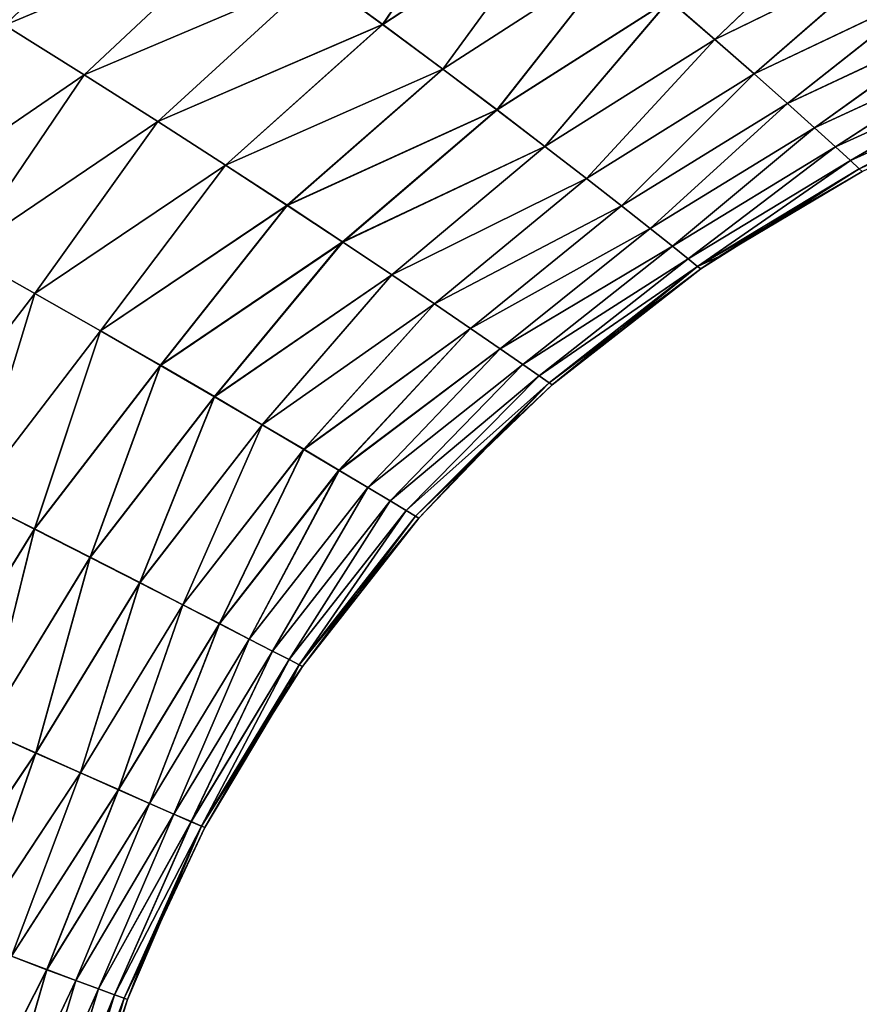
# Model space of a CAD drawing. Header units: millimetres. Extents: x -24 to 72, y 0 to 310.
# Tile 8 of 251: x 22.48 to 25.71, y 59.61 to 63.4. Entities that reach past the tile are written whole.
import ezdxf

# ---------------------------------------------------------------- set-up
doc = ezdxf.new("R2010")
doc.units = ezdxf.units.MM
doc.header["$LTSCALE"] = 65.185185
doc.layers.add('13', color=7, linetype='CONTINUOUS')
doc.layers.add('14', color=7, linetype='CONTINUOUS')

msp = doc.modelspace()

# ---------------------------------------------------------------- linework, layer by layer
at = {"layer": '13', "color": 7, "linetype": 'CONTINUOUS'}
for points in [[(23.872, 63.3812, 6.8722), (24.3133, 64.0312, 7.4988), (23.6176, 63.5672, 7.5085), (23.872, 63.3812, 6.8722)], [(24.5558, 63.8303, 6.8654), (24.3133, 64.0312, 7.4988), (23.872, 63.3812, 6.8722), (24.5558, 63.8303, 6.8654)], [(22.4195, 63.379, 8.7292), (23.0423, 63.9785, 8.7428), (22.0929, 63.5804, 9.3321), (22.4195, 63.379, 8.7292)], [(23.3409, 63.7666, 8.1322), (23.0423, 63.9785, 8.7428), (22.4195, 63.379, 8.7292), (23.3409, 63.7666, 8.1322)], [(24.1035, 63.2095, 6.2234), (24.5558, 63.8303, 6.8654), (23.872, 63.3812, 6.8722), (24.1035, 63.2095, 6.2234)], [(24.7763, 63.6448, 6.2188), (24.5558, 63.8303, 6.8654), (24.1035, 63.2095, 6.2234), (24.7763, 63.6448, 6.2188)], [(25.1494, 63.3242, 4.8883), (25.6732, 63.8246, 5.6088), (24.9744, 63.4758, 5.5593), (25.1494, 63.3242, 4.8883)], [(25.8401, 63.6612, 4.9327), (25.6732, 63.8246, 5.6088), (25.1494, 63.3242, 4.8883), (25.8401, 63.6612, 4.9327)], [(22.7247, 63.188, 8.1144), (23.3409, 63.7666, 8.1322), (22.4195, 63.379, 8.7292), (22.7247, 63.188, 8.1144)], [(23.6176, 63.5672, 7.5085), (23.3409, 63.7666, 8.1322), (22.7247, 63.188, 8.1144), (23.6176, 63.5672, 7.5085)], [(24.3117, 63.0528, 5.5622), (24.7763, 63.6448, 6.2188), (24.1035, 63.2095, 6.2234), (24.3117, 63.0528, 5.5622)], [(24.9744, 63.4758, 5.5593), (24.7763, 63.6448, 6.2188), (24.3117, 63.0528, 5.5622), (24.9744, 63.4758, 5.5593)], [(25.3011, 63.1911, 4.2078), (25.8401, 63.6612, 4.9327), (25.1494, 63.3242, 4.8883), (25.3011, 63.1911, 4.2078)], [(25.9845, 63.5177, 4.2466), (25.8401, 63.6612, 4.9327), (25.3011, 63.1911, 4.2078), (25.9845, 63.5177, 4.2466)], [(23.0077, 63.0082, 7.4877), (23.6176, 63.5672, 7.5085), (22.7247, 63.188, 8.1144), (23.0077, 63.0082, 7.4877)], [(23.872, 63.3812, 6.8722), (23.6176, 63.5672, 7.5085), (23.0077, 63.0082, 7.4877), (23.872, 63.3812, 6.8722)], [(25.4291, 63.0775, 3.5194), (25.9845, 63.5177, 4.2466), (25.3011, 63.1911, 4.2078), (25.4291, 63.0775, 3.5194)], [(26.1062, 63.3951, 3.5523), (25.9845, 63.5177, 4.2466), (25.4291, 63.0775, 3.5194), (26.1062, 63.3951, 3.5523)], [(24.496, 62.9122, 4.8899), (24.9744, 63.4758, 5.5593), (24.3117, 63.0528, 5.5622), (24.496, 62.9122, 4.8899)], [(25.1494, 63.3242, 4.8883), (24.9744, 63.4758, 5.5593), (24.496, 62.9122, 4.8899), (25.1494, 63.3242, 4.8883)], [(22.7247, 63.188, 8.1144), (22.4195, 63.379, 8.7292), (21.9617, 62.665, 8.5762), (22.7247, 63.188, 8.1144)], [(23.2679, 62.8405, 6.8496), (23.872, 63.3812, 6.8722), (23.0077, 63.0082, 7.4877), (23.2679, 62.8405, 6.8496)], [(24.1035, 63.2095, 6.2234), (23.872, 63.3812, 6.8722), (23.2679, 62.8405, 6.8496), (24.1035, 63.2095, 6.2234)], [(25.5334, 62.9838, 2.8249), (26.1062, 63.3951, 3.5523), (25.4291, 63.0775, 3.5194), (25.5334, 62.9838, 2.8249)], [(26.2052, 63.2941, 2.8515), (26.1062, 63.3951, 3.5523), (25.5334, 62.9838, 2.8249), (26.2052, 63.2941, 2.8515)], [(24.6558, 62.7888, 4.2084), (25.1494, 63.3242, 4.8883), (24.496, 62.9122, 4.8899), (24.6558, 62.7888, 4.2084)], [(25.3011, 63.1911, 4.2078), (25.1494, 63.3242, 4.8883), (24.6558, 62.7888, 4.2084), (25.3011, 63.1911, 4.2078)], [(25.6141, 62.9104, 2.1245), (26.2052, 63.2941, 2.8515), (25.5334, 62.9838, 2.8249), (25.6141, 62.9104, 2.1245)], [(26.2816, 63.215, 2.1446), (26.2052, 63.2941, 2.8515), (25.6141, 62.9104, 2.1245), (26.2816, 63.215, 2.1446)], [(25.6714, 62.8578, 1.4194), (26.2816, 63.215, 2.1446), (25.6141, 62.9104, 2.1245), (25.6714, 62.8578, 1.4194)], [(26.3357, 63.1581, 1.4328), (26.2816, 63.215, 2.1446), (25.6714, 62.8578, 1.4194), (26.3357, 63.1581, 1.4328)], [(22.2585, 62.5008, 7.9645), (22.7247, 63.188, 8.1144), (21.9617, 62.665, 8.5762), (22.2585, 62.5008, 7.9645)], [(23.0077, 63.0082, 7.4877), (22.7247, 63.188, 8.1144), (22.2585, 62.5008, 7.9645), (23.0077, 63.0082, 7.4877)], [(23.5049, 62.6857, 6.1999), (24.1035, 63.2095, 6.2234), (23.2679, 62.8405, 6.8496), (23.5049, 62.6857, 6.1999)], [(24.3117, 63.0528, 5.5622), (24.1035, 63.2095, 6.2234), (23.5049, 62.6857, 6.1999), (24.3117, 63.0528, 5.5622)], [(24.7909, 62.6834, 3.5194), (25.3011, 63.1911, 4.2078), (24.6558, 62.7888, 4.2084), (24.7909, 62.6834, 3.5194)], [(25.4291, 63.0775, 3.5194), (25.3011, 63.1911, 4.2078), (24.7909, 62.6834, 3.5194), (25.4291, 63.0775, 3.5194)], [(25.7055, 62.826, 0.7109), (26.3357, 63.1581, 1.4328), (25.6714, 62.8578, 1.4194), (25.7055, 62.826, 0.7109)], [(26.3679, 63.1239, 0.7176), (26.3357, 63.1581, 1.4328), (25.7055, 62.826, 0.7109), (26.3679, 63.1239, 0.7176)], [(25.7168, 62.8154, 0), (26.3679, 63.1239, 0.7176), (25.7055, 62.826, 0.7109), (25.7168, 62.8154, 0)], [(24.9012, 62.5966, 2.8246), (25.4291, 63.0775, 3.5194), (24.7909, 62.6834, 3.5194), (24.9012, 62.5966, 2.8246)], [(25.5334, 62.9838, 2.8249), (25.4291, 63.0775, 3.5194), (24.9012, 62.5966, 2.8246), (25.5334, 62.9838, 2.8249)], [(23.7182, 62.5444, 5.5389), (24.3117, 63.0528, 5.5622), (23.5049, 62.6857, 6.1999), (23.7182, 62.5444, 5.5389)], [(24.496, 62.9122, 4.8899), (24.3117, 63.0528, 5.5622), (23.7182, 62.5444, 5.5389), (24.496, 62.9122, 4.8899)], [(22.5338, 62.3464, 7.3429), (23.0077, 63.0082, 7.4877), (22.2585, 62.5008, 7.9645), (22.5338, 62.3464, 7.3429)], [(23.2679, 62.8405, 6.8496), (23.0077, 63.0082, 7.4877), (22.5338, 62.3464, 7.3429), (23.2679, 62.8405, 6.8496)], [(24.9867, 62.5287, 2.1242), (25.5334, 62.9838, 2.8249), (24.9012, 62.5966, 2.8246), (24.9867, 62.5287, 2.1242)], [(25.6141, 62.9104, 2.1245), (25.5334, 62.9838, 2.8249), (24.9867, 62.5287, 2.1242), (25.6141, 62.9104, 2.1245)], [(23.9072, 62.4177, 4.8676), (24.496, 62.9122, 4.8899), (23.7182, 62.5444, 5.5389), (23.9072, 62.4177, 4.8676)], [(24.6558, 62.7888, 4.2084), (24.496, 62.9122, 4.8899), (23.9072, 62.4177, 4.8676), (24.6558, 62.7888, 4.2084)], [(25.0475, 62.4799, 1.4192), (25.6141, 62.9104, 2.1245), (24.9867, 62.5287, 2.1242), (25.0475, 62.4799, 1.4192)], [(25.6714, 62.8578, 1.4194), (25.6141, 62.9104, 2.1245), (25.0475, 62.4799, 1.4192), (25.6714, 62.8578, 1.4194)], [(22.7869, 62.2026, 6.7115), (23.2679, 62.8405, 6.8496), (22.5338, 62.3464, 7.3429), (22.7869, 62.2026, 6.7115)], [(23.5049, 62.6857, 6.1999), (23.2679, 62.8405, 6.8496), (22.7869, 62.2026, 6.7115), (23.5049, 62.6857, 6.1999)], [(25.0838, 62.4506, 0.7107), (25.6714, 62.8578, 1.4194), (25.0475, 62.4799, 1.4192), (25.0838, 62.4506, 0.7107)], [(25.7055, 62.826, 0.7109), (25.6714, 62.8578, 1.4194), (25.0838, 62.4506, 0.7107), (25.7055, 62.826, 0.7109)], [(25.0958, 62.4408, 0), (25.7055, 62.826, 0.7109), (25.0838, 62.4506, 0.7107), (25.0958, 62.4408, 0)], [(25.1666, 62.4888, 0), (25.7055, 62.826, 0.7109), (25.0958, 62.4408, 0), (25.1666, 62.4888, 0)], [(25.7168, 62.8154, 0), (25.7055, 62.826, 0.7109), (25.1666, 62.4888, 0), (25.7168, 62.8154, 0)], [(24.0713, 62.3066, 4.1879), (24.6558, 62.7888, 4.2084), (23.9072, 62.4177, 4.8676), (24.0713, 62.3066, 4.1879)], [(24.7909, 62.6834, 3.5194), (24.6558, 62.7888, 4.2084), (24.0713, 62.3066, 4.1879), (24.7909, 62.6834, 3.5194)], [(23.0175, 62.07, 6.0701), (23.5049, 62.6857, 6.1999), (22.7869, 62.2026, 6.7115), (23.0175, 62.07, 6.0701)], [(23.7182, 62.5444, 5.5389), (23.5049, 62.6857, 6.1999), (23.0175, 62.07, 6.0701), (23.7182, 62.5444, 5.5389)], [(24.2102, 62.2117, 3.5013), (24.7909, 62.6834, 3.5194), (24.0713, 62.3066, 4.1879), (24.2102, 62.2117, 3.5013)], [(24.9012, 62.5966, 2.8246), (24.7909, 62.6834, 3.5194), (24.2102, 62.2117, 3.5013), (24.9012, 62.5966, 2.8246)], [(24.3237, 62.1337, 2.8095), (24.9012, 62.5966, 2.8246), (24.2102, 62.2117, 3.5013), (24.3237, 62.1337, 2.8095)], [(24.9867, 62.5287, 2.1242), (24.9012, 62.5966, 2.8246), (24.3237, 62.1337, 2.8095), (24.9867, 62.5287, 2.1242)], [(23.225, 61.9491, 5.419), (23.7182, 62.5444, 5.5389), (23.0175, 62.07, 6.0701), (23.225, 61.9491, 5.419)], [(23.9072, 62.4177, 4.8676), (23.7182, 62.5444, 5.5389), (23.225, 61.9491, 5.419), (23.9072, 62.4177, 4.8676)], [(24.4117, 62.0727, 2.1125), (24.9867, 62.5287, 2.1242), (24.3237, 62.1337, 2.8095), (24.4117, 62.0727, 2.1125)], [(25.0475, 62.4799, 1.4192), (24.9867, 62.5287, 2.1242), (24.4117, 62.0727, 2.1125), (25.0475, 62.4799, 1.4192)], [(22.5338, 62.3464, 7.3429), (22.2585, 62.5008, 7.9645), (22.0323, 61.6902, 7.4747), (22.5338, 62.3464, 7.3429)], [(24.4745, 62.029, 1.4112), (25.0475, 62.4799, 1.4192), (24.4117, 62.0727, 2.1125), (24.4745, 62.029, 1.4112)], [(25.0838, 62.4506, 0.7107), (25.0475, 62.4799, 1.4192), (24.4745, 62.029, 1.4112), (25.0838, 62.4506, 0.7107)], [(23.409, 61.841, 4.7593), (23.9072, 62.4177, 4.8676), (23.225, 61.9491, 5.419), (23.409, 61.841, 4.7593)], [(24.0713, 62.3066, 4.1879), (23.9072, 62.4177, 4.8676), (23.409, 61.841, 4.7593), (24.0713, 62.3066, 4.1879)], [(24.5121, 62.0027, 0.7067), (25.0838, 62.4506, 0.7107), (24.4745, 62.029, 1.4112), (24.5121, 62.0027, 0.7067)], [(24.5245, 61.994, 0), (25.0838, 62.4506, 0.7107), (24.5121, 62.0027, 0.7067), (24.5245, 61.994, 0)], [(25.0958, 62.4408, 0), (25.0838, 62.4506, 0.7107), (24.5245, 61.994, 0), (25.0958, 62.4408, 0)], [(22.294, 61.5601, 6.8282), (22.5338, 62.3464, 7.3429), (22.0323, 61.6902, 7.4747), (22.294, 61.5601, 6.8282)], [(22.7869, 62.2026, 6.7115), (22.5338, 62.3464, 7.3429), (22.294, 61.5601, 6.8282), (22.7869, 62.2026, 6.7115)], [(23.5688, 61.7463, 4.0926), (24.0713, 62.3066, 4.1879), (23.409, 61.841, 4.7593), (23.5688, 61.7463, 4.0926)], [(24.2102, 62.2117, 3.5013), (24.0713, 62.3066, 4.1879), (23.5688, 61.7463, 4.0926), (24.2102, 62.2117, 3.5013)], [(22.5326, 61.4401, 6.1727), (22.7869, 62.2026, 6.7115), (22.294, 61.5601, 6.8282), (22.5326, 61.4401, 6.1727)], [(23.0175, 62.07, 6.0701), (22.7869, 62.2026, 6.7115), (22.5326, 61.4401, 6.1727), (23.0175, 62.07, 6.0701)], [(23.7042, 61.6657, 3.4203), (24.2102, 62.2117, 3.5013), (23.5688, 61.7463, 4.0926), (23.7042, 61.6657, 3.4203)], [(24.3237, 62.1337, 2.8095), (24.2102, 62.2117, 3.5013), (23.7042, 61.6657, 3.4203), (24.3237, 62.1337, 2.8095)], [(23.8149, 61.5995, 2.7435), (24.3237, 62.1337, 2.8095), (23.7042, 61.6657, 3.4203), (23.8149, 61.5995, 2.7435)], [(24.4117, 62.0727, 2.1125), (24.3237, 62.1337, 2.8095), (23.8149, 61.5995, 2.7435), (24.4117, 62.0727, 2.1125)], [(22.7474, 61.331, 5.5083), (23.0175, 62.07, 6.0701), (22.5326, 61.4401, 6.1727), (22.7474, 61.331, 5.5083)], [(23.225, 61.9491, 5.419), (23.0175, 62.07, 6.0701), (22.7474, 61.331, 5.5083), (23.225, 61.9491, 5.419)], [(23.9009, 61.5479, 2.0623), (24.4117, 62.0727, 2.1125), (23.8149, 61.5995, 2.7435), (23.9009, 61.5479, 2.0623)], [(24.4745, 62.029, 1.4112), (24.4117, 62.0727, 2.1125), (23.9009, 61.5479, 2.0623), (24.4745, 62.029, 1.4112)], [(23.9623, 61.511, 1.3773), (24.4745, 62.029, 1.4112), (23.9009, 61.5479, 2.0623), (23.9623, 61.511, 1.3773)], [(24.5121, 62.0027, 0.7067), (24.4745, 62.029, 1.4112), (23.9623, 61.511, 1.3773), (24.5121, 62.0027, 0.7067)], [(23.9991, 61.4888, 0.6896), (24.5121, 62.0027, 0.7067), (23.9623, 61.511, 1.3773), (23.9991, 61.4888, 0.6896)], [(24.0113, 61.4815, 0), (24.5121, 62.0027, 0.7067), (23.9991, 61.4888, 0.6896), (24.0113, 61.4815, 0)], [(24.2574, 61.7426, 0), (24.5121, 62.0027, 0.7067), (24.0113, 61.4815, 0), (24.2574, 61.7426, 0)], [(24.5245, 61.994, 0), (24.5121, 62.0027, 0.7067), (24.2574, 61.7426, 0), (24.5245, 61.994, 0)], [(22.938, 61.2334, 4.8359), (23.225, 61.9491, 5.419), (22.7474, 61.331, 5.5083), (22.938, 61.2334, 4.8359)], [(23.409, 61.841, 4.7593), (23.225, 61.9491, 5.419), (22.938, 61.2334, 4.8359), (23.409, 61.841, 4.7593)], [(23.1037, 61.1481, 4.1571), (23.409, 61.841, 4.7593), (22.938, 61.2334, 4.8359), (23.1037, 61.1481, 4.1571)], [(23.5688, 61.7463, 4.0926), (23.409, 61.841, 4.7593), (23.1037, 61.1481, 4.1571), (23.5688, 61.7463, 4.0926)], [(23.2442, 61.0756, 3.4732), (23.5688, 61.7463, 4.0926), (23.1037, 61.1481, 4.1571), (23.2442, 61.0756, 3.4732)], [(23.7042, 61.6657, 3.4203), (23.5688, 61.7463, 4.0926), (23.2442, 61.0756, 3.4732), (23.7042, 61.6657, 3.4203)], [(23.3592, 61.0162, 2.7852), (23.7042, 61.6657, 3.4203), (23.2442, 61.0756, 3.4732), (23.3592, 61.0162, 2.7852)], [(23.8149, 61.5995, 2.7435), (23.7042, 61.6657, 3.4203), (23.3592, 61.0162, 2.7852), (23.8149, 61.5995, 2.7435)], [(23.4487, 60.97, 2.0933), (23.8149, 61.5995, 2.7435), (23.3592, 61.0162, 2.7852), (23.4487, 60.97, 2.0933)], [(23.9009, 61.5479, 2.0623), (23.8149, 61.5995, 2.7435), (23.4487, 60.97, 2.0933), (23.9009, 61.5479, 2.0623)], [(22.5326, 61.4401, 6.1727), (22.294, 61.5601, 6.8282), (22.1179, 60.7642, 6.3277), (22.5326, 61.4401, 6.1727)], [(23.5126, 60.937, 1.3978), (23.9009, 61.5479, 2.0623), (23.4487, 60.97, 2.0933), (23.5126, 60.937, 1.3978)], [(23.9623, 61.511, 1.3773), (23.9009, 61.5479, 2.0623), (23.5126, 60.937, 1.3978), (23.9623, 61.511, 1.3773)], [(23.551, 60.9173, 0.6998), (23.9623, 61.511, 1.3773), (23.5126, 60.937, 1.3978), (23.551, 60.9173, 0.6998)], [(23.9991, 61.4888, 0.6896), (23.9623, 61.511, 1.3773), (23.551, 60.9173, 0.6998), (23.9991, 61.4888, 0.6896)], [(23.5638, 60.9108, 0), (23.9991, 61.4888, 0.6896), (23.551, 60.9173, 0.6998), (23.5638, 60.9108, 0)], [(24.0113, 61.4815, 0), (23.9991, 61.4888, 0.6896), (23.5638, 60.9108, 0), (24.0113, 61.4815, 0)], [(22.3405, 60.6658, 5.6441), (22.5326, 61.4401, 6.1727), (22.1179, 60.7642, 6.3277), (22.3405, 60.6658, 5.6441)], [(22.7474, 61.331, 5.5083), (22.5326, 61.4401, 6.1727), (22.3405, 60.6658, 5.6441), (22.7474, 61.331, 5.5083)], [(22.538, 60.5781, 4.9532), (22.7474, 61.331, 5.5083), (22.3405, 60.6658, 5.6441), (22.538, 60.5781, 4.9532)], [(22.938, 61.2334, 4.8359), (22.7474, 61.331, 5.5083), (22.538, 60.5781, 4.9532), (22.938, 61.2334, 4.8359)], [(22.71, 60.5015, 4.2564), (22.938, 61.2334, 4.8359), (22.538, 60.5781, 4.9532), (22.71, 60.5015, 4.2564)], [(23.1037, 61.1481, 4.1571), (22.938, 61.2334, 4.8359), (22.71, 60.5015, 4.2564), (23.1037, 61.1481, 4.1571)], [(22.8558, 60.4366, 3.555), (23.1037, 61.1481, 4.1571), (22.71, 60.5015, 4.2564), (22.8558, 60.4366, 3.555)], [(23.2442, 61.0756, 3.4732), (23.1037, 61.1481, 4.1571), (22.8558, 60.4366, 3.555), (23.2442, 61.0756, 3.4732)], [(22.9754, 60.3836, 2.8501), (23.2442, 61.0756, 3.4732), (22.8558, 60.4366, 3.555), (22.9754, 60.3836, 2.8501)], [(23.3592, 61.0162, 2.7852), (23.2442, 61.0756, 3.4732), (22.9754, 60.3836, 2.8501), (23.3592, 61.0162, 2.7852)], [(23.0684, 60.3425, 2.1415), (23.3592, 61.0162, 2.7852), (22.9754, 60.3836, 2.8501), (23.0684, 60.3425, 2.1415)], [(23.4487, 60.97, 2.0933), (23.3592, 61.0162, 2.7852), (23.0684, 60.3425, 2.1415), (23.4487, 60.97, 2.0933)], [(23.135, 60.3133, 1.4298), (23.4487, 60.97, 2.0933), (23.0684, 60.3425, 2.1415), (23.135, 60.3133, 1.4298)], [(23.5126, 60.937, 1.3978), (23.4487, 60.97, 2.0933), (23.135, 60.3133, 1.4298), (23.5126, 60.937, 1.3978)], [(23.175, 60.296, 0.7158), (23.5126, 60.937, 1.3978), (23.135, 60.3133, 1.4298), (23.175, 60.296, 0.7158)], [(23.551, 60.9173, 0.6998), (23.5126, 60.937, 1.3978), (23.175, 60.296, 0.7158), (23.551, 60.9173, 0.6998)], [(23.1883, 60.2903, 0), (23.551, 60.9173, 0.6998), (23.175, 60.296, 0.7158), (23.1883, 60.2903, 0)], [(23.5112, 60.8334, 0), (23.551, 60.9173, 0.6998), (23.1883, 60.2903, 0), (23.5112, 60.8334, 0)], [(23.5638, 60.9108, 0), (23.551, 60.9173, 0.6998), (23.5112, 60.8334, 0), (23.5638, 60.9108, 0)], [(22.538, 60.5781, 4.9532), (22.3405, 60.6658, 5.6441), (22.1007, 59.9279, 5.5215), (22.538, 60.5781, 4.9532)], [(22.2847, 59.8572, 4.8422), (22.538, 60.5781, 4.9532), (22.1007, 59.9279, 5.5215), (22.2847, 59.8572, 4.8422)], [(22.71, 60.5015, 4.2564), (22.538, 60.5781, 4.9532), (22.2847, 59.8572, 4.8422), (22.71, 60.5015, 4.2564)], [(22.4447, 59.7959, 4.1586), (22.71, 60.5015, 4.2564), (22.2847, 59.8572, 4.8422), (22.4447, 59.7959, 4.1586)], [(22.8558, 60.4366, 3.555), (22.71, 60.5015, 4.2564), (22.4447, 59.7959, 4.1586), (22.8558, 60.4366, 3.555)], [(22.5805, 59.7442, 3.4717), (22.8558, 60.4366, 3.555), (22.4447, 59.7959, 4.1586), (22.5805, 59.7442, 3.4717)], [(22.9754, 60.3836, 2.8501), (22.8558, 60.4366, 3.555), (22.5805, 59.7442, 3.4717), (22.9754, 60.3836, 2.8501)], [(22.6919, 59.7021, 2.7821), (22.9754, 60.3836, 2.8501), (22.5805, 59.7442, 3.4717), (22.6919, 59.7021, 2.7821)], [(23.0684, 60.3425, 2.1415), (22.9754, 60.3836, 2.8501), (22.6919, 59.7021, 2.7821), (23.0684, 60.3425, 2.1415)], [(22.7786, 59.6698, 2.0896), (23.0684, 60.3425, 2.1415), (22.6919, 59.7021, 2.7821), (22.7786, 59.6698, 2.0896)], [(23.135, 60.3133, 1.4298), (23.0684, 60.3425, 2.1415), (22.7786, 59.6698, 2.0896), (23.135, 60.3133, 1.4298)], [(22.8407, 59.6469, 1.3947), (23.135, 60.3133, 1.4298), (22.7786, 59.6698, 2.0896), (22.8407, 59.6469, 1.3947)], [(23.175, 60.296, 0.7158), (23.135, 60.3133, 1.4298), (22.8407, 59.6469, 1.3947), (23.175, 60.296, 0.7158)], [(22.878, 59.6334, 0.698), (23.175, 60.296, 0.7158), (22.8407, 59.6469, 1.3947), (22.878, 59.6334, 0.698)], [(22.8904, 59.629, 0), (23.175, 60.296, 0.7158), (22.878, 59.6334, 0.698), (22.8904, 59.629, 0)], [(22.9567, 59.7961, 0), (23.175, 60.296, 0.7158), (22.8904, 59.629, 0), (22.9567, 59.7961, 0)], [(23.1883, 60.2903, 0), (23.175, 60.296, 0.7158), (22.9567, 59.7961, 0), (23.1883, 60.2903, 0)], [(22.5805, 59.7442, 3.4717), (22.4447, 59.7959, 4.1586), (22.24, 59.0732, 4.1834), (22.5805, 59.7442, 3.4717)], [(22.3723, 59.0304, 3.4911), (22.5805, 59.7442, 3.4717), (22.24, 59.0732, 4.1834), (22.3723, 59.0304, 3.4911)], [(22.6919, 59.7021, 2.7821), (22.5805, 59.7442, 3.4717), (22.3723, 59.0304, 3.4911), (22.6919, 59.7021, 2.7821)], [(22.4808, 58.9958, 2.7966), (22.6919, 59.7021, 2.7821), (22.3723, 59.0304, 3.4911), (22.4808, 58.9958, 2.7966)], [(22.7786, 59.6698, 2.0896), (22.6919, 59.7021, 2.7821), (22.4808, 58.9958, 2.7966), (22.7786, 59.6698, 2.0896)], [(22.5654, 58.9694, 2.0999), (22.7786, 59.6698, 2.0896), (22.4808, 58.9958, 2.7966), (22.5654, 58.9694, 2.0999)], [(22.8407, 59.6469, 1.3947), (22.7786, 59.6698, 2.0896), (22.5654, 58.9694, 2.0999), (22.8407, 59.6469, 1.3947)], [(22.626, 58.9509, 1.4012), (22.8407, 59.6469, 1.3947), (22.5654, 58.9694, 2.0999), (22.626, 58.9509, 1.4012)], [(22.878, 59.6334, 0.698), (22.8407, 59.6469, 1.3947), (22.626, 58.9509, 1.4012), (22.878, 59.6334, 0.698)], [(22.6624, 58.9401, 0.7011), (22.878, 59.6334, 0.698), (22.626, 58.9509, 1.4012), (22.6624, 58.9401, 0.7011)], [(22.6745, 58.9366, 0), (22.878, 59.6334, 0.698), (22.6624, 58.9401, 0.7011), (22.6745, 58.9366, 0)], [(22.8904, 59.629, 0), (22.878, 59.6334, 0.698), (22.6745, 58.9366, 0), (22.8904, 59.629, 0)]]:
    msp.add_3dface(points, dxfattribs=at)
at = {"layer": '14', "color": 7, "linetype": 'CONTINUOUS'}
for points in [[(23.8725, 63.381, -6.8722), (23.6179, 63.567, -7.5084), (24.3134, 64.0313, -7.4995), (23.8725, 63.381, -6.8722)], [(24.5561, 63.8303, -6.8661), (23.8725, 63.381, -6.8722), (24.3134, 64.0313, -7.4995), (24.5561, 63.8303, -6.8661)], [(22.4193, 63.3793, -8.7293), (22.0925, 63.5809, -9.3319), (23.0423, 63.9785, -8.7423), (22.4193, 63.3793, -8.7293)], [(23.341, 63.7665, -8.1319), (22.4193, 63.3793, -8.7293), (23.0423, 63.9785, -8.7423), (23.341, 63.7665, -8.1319)], [(24.1041, 63.2092, -6.2233), (23.8725, 63.381, -6.8722), (24.5561, 63.8303, -6.8661), (24.1041, 63.2092, -6.2233)], [(24.7768, 63.6448, -6.2194), (24.1041, 63.2092, -6.2233), (24.5561, 63.8303, -6.8661), (24.7768, 63.6448, -6.2194)], [(25.1501, 63.3241, -4.8888), (24.975, 63.4757, -5.5598), (25.6747, 63.824, -5.607), (25.1501, 63.3241, -4.8888)], [(25.8415, 63.6607, -4.931), (25.1501, 63.3241, -4.8888), (25.6747, 63.824, -5.607), (25.8415, 63.6607, -4.931)], [(22.7246, 63.1881, -8.1146), (22.4193, 63.3793, -8.7293), (23.341, 63.7665, -8.1319), (22.7246, 63.1881, -8.1146)], [(23.6179, 63.567, -7.5084), (22.7246, 63.1881, -8.1146), (23.341, 63.7665, -8.1319), (23.6179, 63.567, -7.5084)], [(24.3124, 63.0525, -5.5621), (24.1041, 63.2092, -6.2233), (24.7768, 63.6448, -6.2194), (24.3124, 63.0525, -5.5621)], [(24.975, 63.4757, -5.5598), (24.3124, 63.0525, -5.5621), (24.7768, 63.6448, -6.2194), (24.975, 63.4757, -5.5598)], [(25.3017, 63.191, -4.2081), (25.1501, 63.3241, -4.8888), (25.8415, 63.6607, -4.931), (25.3017, 63.191, -4.2081)], [(25.9857, 63.5173, -4.2451), (25.3017, 63.191, -4.2081), (25.8415, 63.6607, -4.931), (25.9857, 63.5173, -4.2451)], [(23.0077, 63.0081, -7.4881), (22.7246, 63.1881, -8.1146), (23.6179, 63.567, -7.5084), (23.0077, 63.0081, -7.4881)], [(23.8725, 63.381, -6.8722), (23.0077, 63.0081, -7.4881), (23.6179, 63.567, -7.5084), (23.8725, 63.381, -6.8722)], [(25.4296, 63.0774, -3.5197), (25.3017, 63.191, -4.2081), (25.9857, 63.5173, -4.2451), (25.4296, 63.0774, -3.5197)], [(26.1071, 63.3948, -3.551), (25.4296, 63.0774, -3.5197), (25.9857, 63.5173, -4.2451), (26.1071, 63.3948, -3.551)], [(24.4966, 62.9119, -4.8898), (24.3124, 63.0525, -5.5621), (24.975, 63.4757, -5.5598), (24.4966, 62.9119, -4.8898)], [(25.1501, 63.3241, -4.8888), (24.4966, 62.9119, -4.8898), (24.975, 63.4757, -5.5598), (25.1501, 63.3241, -4.8888)], [(22.7246, 63.1881, -8.1146), (21.9616, 62.6652, -8.5762), (22.4193, 63.3793, -8.7293), (22.7246, 63.1881, -8.1146)], [(23.2681, 62.8403, -6.85), (23.0077, 63.0081, -7.4881), (23.8725, 63.381, -6.8722), (23.2681, 62.8403, -6.85)], [(24.1041, 63.2092, -6.2233), (23.2681, 62.8403, -6.85), (23.8725, 63.381, -6.8722), (24.1041, 63.2092, -6.2233)], [(25.5338, 62.9837, -2.8251), (25.4296, 63.0774, -3.5197), (26.1071, 63.3948, -3.551), (25.5338, 62.9837, -2.8251)], [(26.2059, 63.2939, -2.8504), (25.5338, 62.9837, -2.8251), (26.1071, 63.3948, -3.551), (26.2059, 63.2939, -2.8504)], [(24.6564, 62.7885, -4.2082), (24.4966, 62.9119, -4.8898), (25.1501, 63.3241, -4.8888), (24.6564, 62.7885, -4.2082)], [(25.3017, 63.191, -4.2081), (24.6564, 62.7885, -4.2082), (25.1501, 63.3241, -4.8888), (25.3017, 63.191, -4.2081)], [(25.6144, 62.9104, -2.1247), (25.5338, 62.9837, -2.8251), (26.2059, 63.2939, -2.8504), (25.6144, 62.9104, -2.1247)], [(26.282, 63.2148, -2.1438), (25.6144, 62.9104, -2.1247), (26.2059, 63.2939, -2.8504), (26.282, 63.2148, -2.1438)], [(25.6715, 62.8577, -1.4196), (25.6144, 62.9104, -2.1247), (26.282, 63.2148, -2.1438), (25.6715, 62.8577, -1.4196)], [(26.3359, 63.1581, -1.4324), (25.6715, 62.8577, -1.4196), (26.282, 63.2148, -2.1438), (26.3359, 63.1581, -1.4324)], [(22.2585, 62.5007, -7.9647), (21.9616, 62.6652, -8.5762), (22.7246, 63.1881, -8.1146), (22.2585, 62.5007, -7.9647)], [(23.0077, 63.0081, -7.4881), (22.2585, 62.5007, -7.9647), (22.7246, 63.1881, -8.1146), (23.0077, 63.0081, -7.4881)], [(23.5053, 62.6854, -6.2003), (23.2681, 62.8403, -6.85), (24.1041, 63.2092, -6.2233), (23.5053, 62.6854, -6.2003)], [(24.3124, 63.0525, -5.5621), (23.5053, 62.6854, -6.2003), (24.1041, 63.2092, -6.2233), (24.3124, 63.0525, -5.5621)], [(24.7914, 62.6832, -3.5193), (24.6564, 62.7885, -4.2082), (25.3017, 63.191, -4.2081), (24.7914, 62.6832, -3.5193)], [(25.4296, 63.0774, -3.5197), (24.7914, 62.6832, -3.5193), (25.3017, 63.191, -4.2081), (25.4296, 63.0774, -3.5197)], [(25.7056, 62.826, -0.7109), (25.6715, 62.8577, -1.4196), (26.3359, 63.1581, -1.4324), (25.7056, 62.826, -0.7109)], [(24.9016, 62.5964, -2.8245), (24.7914, 62.6832, -3.5193), (25.4296, 63.0774, -3.5197), (24.9016, 62.5964, -2.8245)], [(25.5338, 62.9837, -2.8251), (24.9016, 62.5964, -2.8245), (25.4296, 63.0774, -3.5197), (25.5338, 62.9837, -2.8251)], [(23.7186, 62.544, -5.5392), (23.5053, 62.6854, -6.2003), (24.3124, 63.0525, -5.5621), (23.7186, 62.544, -5.5392)], [(24.4966, 62.9119, -4.8898), (23.7186, 62.544, -5.5392), (24.3124, 63.0525, -5.5621), (24.4966, 62.9119, -4.8898)], [(22.5338, 62.3462, -7.3432), (22.2585, 62.5007, -7.9647), (23.0077, 63.0081, -7.4881), (22.5338, 62.3462, -7.3432)], [(23.2681, 62.8403, -6.85), (22.5338, 62.3462, -7.3432), (23.0077, 63.0081, -7.4881), (23.2681, 62.8403, -6.85)], [(24.9869, 62.5286, -2.1241), (24.9016, 62.5964, -2.8245), (25.5338, 62.9837, -2.8251), (24.9869, 62.5286, -2.1241)], [(25.6144, 62.9104, -2.1247), (24.9869, 62.5286, -2.1241), (25.5338, 62.9837, -2.8251), (25.6144, 62.9104, -2.1247)], [(23.9076, 62.4173, -4.8678), (23.7186, 62.544, -5.5392), (24.4966, 62.9119, -4.8898), (23.9076, 62.4173, -4.8678)], [(24.6564, 62.7885, -4.2082), (23.9076, 62.4173, -4.8678), (24.4966, 62.9119, -4.8898), (24.6564, 62.7885, -4.2082)], [(25.0476, 62.4799, -1.4191), (24.9869, 62.5286, -2.1241), (25.6144, 62.9104, -2.1247), (25.0476, 62.4799, -1.4191)], [(25.6715, 62.8577, -1.4196), (25.0476, 62.4799, -1.4191), (25.6144, 62.9104, -2.1247), (25.6715, 62.8577, -1.4196)], [(22.7871, 62.2022, -6.7117), (22.5338, 62.3462, -7.3432), (23.2681, 62.8403, -6.85), (22.7871, 62.2022, -6.7117)], [(23.5053, 62.6854, -6.2003), (22.7871, 62.2022, -6.7117), (23.2681, 62.8403, -6.85), (23.5053, 62.6854, -6.2003)], [(25.0838, 62.4506, -0.7107), (25.0476, 62.4799, -1.4191), (25.6715, 62.8577, -1.4196), (25.0838, 62.4506, -0.7107)], [(25.7056, 62.826, -0.7109), (25.0838, 62.4506, -0.7107), (25.6715, 62.8577, -1.4196), (25.7056, 62.826, -0.7109)], [(25.7168, 62.8154, 0), (25.0838, 62.4506, -0.7107), (25.7056, 62.826, -0.7109), (25.7168, 62.8154, 0)], [(25.7168, 62.8154, 0), (25.1666, 62.4888, 0), (25.0838, 62.4506, -0.7107), (25.7168, 62.8154, 0)], [(24.0717, 62.3062, -4.188), (23.9076, 62.4173, -4.8678), (24.6564, 62.7885, -4.2082), (24.0717, 62.3062, -4.188)], [(24.7914, 62.6832, -3.5193), (24.0717, 62.3062, -4.188), (24.6564, 62.7885, -4.2082), (24.7914, 62.6832, -3.5193)], [(23.0177, 62.0695, -6.0704), (22.7871, 62.2022, -6.7117), (23.5053, 62.6854, -6.2003), (23.0177, 62.0695, -6.0704)], [(23.7186, 62.544, -5.5392), (23.0177, 62.0695, -6.0704), (23.5053, 62.6854, -6.2003), (23.7186, 62.544, -5.5392)], [(24.2105, 62.2114, -3.5014), (24.0717, 62.3062, -4.188), (24.7914, 62.6832, -3.5193), (24.2105, 62.2114, -3.5014)], [(24.9016, 62.5964, -2.8245), (24.2105, 62.2114, -3.5014), (24.7914, 62.6832, -3.5193), (24.9016, 62.5964, -2.8245)], [(24.3239, 62.1335, -2.8096), (24.2105, 62.2114, -3.5014), (24.9016, 62.5964, -2.8245), (24.3239, 62.1335, -2.8096)], [(24.9869, 62.5286, -2.1241), (24.3239, 62.1335, -2.8096), (24.9016, 62.5964, -2.8245), (24.9869, 62.5286, -2.1241)], [(23.2253, 61.9486, -5.4192), (23.0177, 62.0695, -6.0704), (23.7186, 62.544, -5.5392), (23.2253, 61.9486, -5.4192)], [(23.9076, 62.4173, -4.8678), (23.2253, 61.9486, -5.4192), (23.7186, 62.544, -5.5392), (23.9076, 62.4173, -4.8678)], [(24.4119, 62.0726, -2.1126), (24.3239, 62.1335, -2.8096), (24.9869, 62.5286, -2.1241), (24.4119, 62.0726, -2.1126)], [(25.0476, 62.4799, -1.4191), (24.4119, 62.0726, -2.1126), (24.9869, 62.5286, -2.1241), (25.0476, 62.4799, -1.4191)], [(22.5338, 62.3462, -7.3432), (22.0323, 61.6899, -7.4751), (22.2585, 62.5007, -7.9647), (22.5338, 62.3462, -7.3432)], [(24.4746, 62.0289, -1.4113), (24.4119, 62.0726, -2.1126), (25.0476, 62.4799, -1.4191), (24.4746, 62.0289, -1.4113)], [(25.0838, 62.4506, -0.7107), (24.4746, 62.0289, -1.4113), (25.0476, 62.4799, -1.4191), (25.0838, 62.4506, -0.7107)], [(25.1666, 62.4888, 0), (25.0958, 62.4408, 0), (25.0838, 62.4506, -0.7107), (25.1666, 62.4888, 0)], [(23.4093, 61.8405, -4.7594), (23.2253, 61.9486, -5.4192), (23.9076, 62.4173, -4.8678), (23.4093, 61.8405, -4.7594)], [(24.0717, 62.3062, -4.188), (23.4093, 61.8405, -4.7594), (23.9076, 62.4173, -4.8678), (24.0717, 62.3062, -4.188)], [(24.5121, 62.0027, -0.7067), (24.4746, 62.0289, -1.4113), (25.0838, 62.4506, -0.7107), (24.5121, 62.0027, -0.7067)], [(25.0958, 62.4408, 0), (24.5121, 62.0027, -0.7067), (25.0838, 62.4506, -0.7107), (25.0958, 62.4408, 0)], [(25.0958, 62.4408, 0), (24.5245, 61.994, 0), (24.5121, 62.0027, -0.7067), (25.0958, 62.4408, 0)], [(22.2941, 61.5596, -6.8286), (22.0323, 61.6899, -7.4751), (22.5338, 62.3462, -7.3432), (22.2941, 61.5596, -6.8286)], [(22.7871, 62.2022, -6.7117), (22.2941, 61.5596, -6.8286), (22.5338, 62.3462, -7.3432), (22.7871, 62.2022, -6.7117)], [(23.5691, 61.7459, -4.0926), (23.4093, 61.8405, -4.7594), (24.0717, 62.3062, -4.188), (23.5691, 61.7459, -4.0926)], [(24.2105, 62.2114, -3.5014), (23.5691, 61.7459, -4.0926), (24.0717, 62.3062, -4.188), (24.2105, 62.2114, -3.5014)], [(22.5327, 61.4395, -6.173), (22.2941, 61.5596, -6.8286), (22.7871, 62.2022, -6.7117), (22.5327, 61.4395, -6.173)], [(23.0177, 62.0695, -6.0704), (22.5327, 61.4395, -6.173), (22.7871, 62.2022, -6.7117), (23.0177, 62.0695, -6.0704)], [(23.7044, 61.6653, -3.4203), (23.5691, 61.7459, -4.0926), (24.2105, 62.2114, -3.5014), (23.7044, 61.6653, -3.4203)], [(24.3239, 62.1335, -2.8096), (23.7044, 61.6653, -3.4203), (24.2105, 62.2114, -3.5014), (24.3239, 62.1335, -2.8096)], [(23.8151, 61.5992, -2.7435), (23.7044, 61.6653, -3.4203), (24.3239, 62.1335, -2.8096), (23.8151, 61.5992, -2.7435)], [(24.4119, 62.0726, -2.1126), (23.8151, 61.5992, -2.7435), (24.3239, 62.1335, -2.8096), (24.4119, 62.0726, -2.1126)], [(22.7476, 61.3303, -5.5085), (22.5327, 61.4395, -6.173), (23.0177, 62.0695, -6.0704), (22.7476, 61.3303, -5.5085)], [(23.2253, 61.9486, -5.4192), (22.7476, 61.3303, -5.5085), (23.0177, 62.0695, -6.0704), (23.2253, 61.9486, -5.4192)], [(23.901, 61.5477, -2.0623), (23.8151, 61.5992, -2.7435), (24.4119, 62.0726, -2.1126), (23.901, 61.5477, -2.0623)], [(24.4746, 62.0289, -1.4113), (23.901, 61.5477, -2.0623), (24.4119, 62.0726, -2.1126), (24.4746, 62.0289, -1.4113)], [(23.9624, 61.5109, -1.3774), (23.901, 61.5477, -2.0623), (24.4746, 62.0289, -1.4113), (23.9624, 61.5109, -1.3774)], [(24.5121, 62.0027, -0.7067), (23.9624, 61.5109, -1.3774), (24.4746, 62.0289, -1.4113), (24.5121, 62.0027, -0.7067)], [(23.9991, 61.4888, -0.6897), (23.9624, 61.5109, -1.3774), (24.5121, 62.0027, -0.7067), (23.9991, 61.4888, -0.6897)], [(24.5245, 61.994, 0), (23.9991, 61.4888, -0.6897), (24.5121, 62.0027, -0.7067), (24.5245, 61.994, 0)], [(24.5245, 61.994, 0), (24.2574, 61.7426, 0), (23.9991, 61.4888, -0.6897), (24.5245, 61.994, 0)], [(22.9382, 61.2328, -4.8361), (22.7476, 61.3303, -5.5085), (23.2253, 61.9486, -5.4192), (22.9382, 61.2328, -4.8361)], [(23.4093, 61.8405, -4.7594), (22.9382, 61.2328, -4.8361), (23.2253, 61.9486, -5.4192), (23.4093, 61.8405, -4.7594)], [(23.1039, 61.1475, -4.1572), (22.9382, 61.2328, -4.8361), (23.4093, 61.8405, -4.7594), (23.1039, 61.1475, -4.1572)], [(23.5691, 61.7459, -4.0926), (23.1039, 61.1475, -4.1572), (23.4093, 61.8405, -4.7594), (23.5691, 61.7459, -4.0926)], [(23.2444, 61.0751, -3.4732), (23.1039, 61.1475, -4.1572), (23.5691, 61.7459, -4.0926), (23.2444, 61.0751, -3.4732)], [(23.7044, 61.6653, -3.4203), (23.2444, 61.0751, -3.4732), (23.5691, 61.7459, -4.0926), (23.7044, 61.6653, -3.4203)], [(24.2574, 61.7426, 0), (24.0113, 61.4815, 0), (23.9991, 61.4888, -0.6897), (24.2574, 61.7426, 0)], [(23.3593, 61.0158, -2.7853), (23.2444, 61.0751, -3.4732), (23.7044, 61.6653, -3.4203), (23.3593, 61.0158, -2.7853)], [(23.8151, 61.5992, -2.7435), (23.3593, 61.0158, -2.7853), (23.7044, 61.6653, -3.4203), (23.8151, 61.5992, -2.7435)], [(23.4488, 60.9697, -2.0933), (23.3593, 61.0158, -2.7853), (23.8151, 61.5992, -2.7435), (23.4488, 60.9697, -2.0933)], [(23.901, 61.5477, -2.0623), (23.4488, 60.9697, -2.0933), (23.8151, 61.5992, -2.7435), (23.901, 61.5477, -2.0623)], [(22.5327, 61.4395, -6.173), (22.118, 60.7634, -6.3277), (22.2941, 61.5596, -6.8286), (22.5327, 61.4395, -6.173)], [(23.5127, 60.9369, -1.3979), (23.4488, 60.9697, -2.0933), (23.901, 61.5477, -2.0623), (23.5127, 60.9369, -1.3979)], [(23.9624, 61.5109, -1.3774), (23.5127, 60.9369, -1.3979), (23.901, 61.5477, -2.0623), (23.9624, 61.5109, -1.3774)], [(23.551, 60.9173, -0.6999), (23.5127, 60.9369, -1.3979), (23.9624, 61.5109, -1.3774), (23.551, 60.9173, -0.6999)], [(23.9991, 61.4888, -0.6897), (23.551, 60.9173, -0.6999), (23.9624, 61.5109, -1.3774), (23.9991, 61.4888, -0.6897)], [(24.0113, 61.4815, 0), (23.551, 60.9173, -0.6999), (23.9991, 61.4888, -0.6897), (24.0113, 61.4815, 0)], [(24.0113, 61.4815, 0), (23.5638, 60.9108, 0), (23.551, 60.9173, -0.6999), (24.0113, 61.4815, 0)], [(22.3406, 60.665, -5.644), (22.118, 60.7634, -6.3277), (22.5327, 61.4395, -6.173), (22.3406, 60.665, -5.644)], [(22.7476, 61.3303, -5.5085), (22.3406, 60.665, -5.644), (22.5327, 61.4395, -6.173), (22.7476, 61.3303, -5.5085)], [(22.5382, 60.5772, -4.9531), (22.3406, 60.665, -5.644), (22.7476, 61.3303, -5.5085), (22.5382, 60.5772, -4.9531)], [(22.9382, 61.2328, -4.8361), (22.5382, 60.5772, -4.9531), (22.7476, 61.3303, -5.5085), (22.9382, 61.2328, -4.8361)], [(22.7101, 60.5007, -4.2563), (22.5382, 60.5772, -4.9531), (22.9382, 61.2328, -4.8361), (22.7101, 60.5007, -4.2563)], [(23.1039, 61.1475, -4.1572), (22.7101, 60.5007, -4.2563), (22.9382, 61.2328, -4.8361), (23.1039, 61.1475, -4.1572)], [(22.856, 60.436, -3.5549), (22.7101, 60.5007, -4.2563), (23.1039, 61.1475, -4.1572), (22.856, 60.436, -3.5549)], [(23.2444, 61.0751, -3.4732), (22.856, 60.436, -3.5549), (23.1039, 61.1475, -4.1572), (23.2444, 61.0751, -3.4732)], [(22.9755, 60.3831, -2.85), (22.856, 60.436, -3.5549), (23.2444, 61.0751, -3.4732), (22.9755, 60.3831, -2.85)], [(23.3593, 61.0158, -2.7853), (22.9755, 60.3831, -2.85), (23.2444, 61.0751, -3.4732), (23.3593, 61.0158, -2.7853)], [(23.0685, 60.3422, -2.1415), (22.9755, 60.3831, -2.85), (23.3593, 61.0158, -2.7853), (23.0685, 60.3422, -2.1415)], [(23.4488, 60.9697, -2.0933), (23.0685, 60.3422, -2.1415), (23.3593, 61.0158, -2.7853), (23.4488, 60.9697, -2.0933)], [(23.135, 60.3132, -1.4298), (23.0685, 60.3422, -2.1415), (23.4488, 60.9697, -2.0933), (23.135, 60.3132, -1.4298)], [(23.5127, 60.9369, -1.3979), (23.135, 60.3132, -1.4298), (23.4488, 60.9697, -2.0933), (23.5127, 60.9369, -1.3979)], [(23.175, 60.296, -0.7157), (23.135, 60.3132, -1.4298), (23.5127, 60.9369, -1.3979), (23.175, 60.296, -0.7157)], [(23.551, 60.9173, -0.6999), (23.175, 60.296, -0.7157), (23.5127, 60.9369, -1.3979), (23.551, 60.9173, -0.6999)], [(23.5638, 60.9108, 0), (23.175, 60.296, -0.7157), (23.551, 60.9173, -0.6999), (23.5638, 60.9108, 0)], [(23.5638, 60.9108, 0), (23.5112, 60.8334, 0), (23.175, 60.296, -0.7157), (23.5638, 60.9108, 0)], [(23.5112, 60.8334, 0), (23.1883, 60.2903, 0), (23.175, 60.296, -0.7157), (23.5112, 60.8334, 0)], [(22.5382, 60.5772, -4.9531), (22.1007, 59.9269, -5.5218), (22.3406, 60.665, -5.644), (22.5382, 60.5772, -4.9531)], [(22.2847, 59.8562, -4.8425), (22.1007, 59.9269, -5.5218), (22.5382, 60.5772, -4.9531), (22.2847, 59.8562, -4.8425)], [(22.7101, 60.5007, -4.2563), (22.2847, 59.8562, -4.8425), (22.5382, 60.5772, -4.9531), (22.7101, 60.5007, -4.2563)], [(22.4447, 59.795, -4.1588), (22.2847, 59.8562, -4.8425), (22.7101, 60.5007, -4.2563), (22.4447, 59.795, -4.1588)], [(22.856, 60.436, -3.5549), (22.4447, 59.795, -4.1588), (22.7101, 60.5007, -4.2563), (22.856, 60.436, -3.5549)], [(22.5806, 59.7434, -3.4719), (22.4447, 59.795, -4.1588), (22.856, 60.436, -3.5549), (22.5806, 59.7434, -3.4719)], [(22.9755, 60.3831, -2.85), (22.5806, 59.7434, -3.4719), (22.856, 60.436, -3.5549), (22.9755, 60.3831, -2.85)], [(22.6919, 59.7016, -2.7822), (22.5806, 59.7434, -3.4719), (22.9755, 60.3831, -2.85), (22.6919, 59.7016, -2.7822)], [(23.0685, 60.3422, -2.1415), (22.6919, 59.7016, -2.7822), (22.9755, 60.3831, -2.85), (23.0685, 60.3422, -2.1415)], [(22.7786, 59.6694, -2.0897), (22.6919, 59.7016, -2.7822), (23.0685, 60.3422, -2.1415), (22.7786, 59.6694, -2.0897)], [(23.135, 60.3132, -1.4298), (22.7786, 59.6694, -2.0897), (23.0685, 60.3422, -2.1415), (23.135, 60.3132, -1.4298)], [(22.8407, 59.6468, -1.3948), (22.7786, 59.6694, -2.0897), (23.135, 60.3132, -1.4298), (22.8407, 59.6468, -1.3948)], [(23.175, 60.296, -0.7157), (22.8407, 59.6468, -1.3948), (23.135, 60.3132, -1.4298), (23.175, 60.296, -0.7157)], [(22.878, 59.6334, -0.6981), (22.8407, 59.6468, -1.3948), (23.175, 60.296, -0.7157), (22.878, 59.6334, -0.6981)], [(23.1883, 60.2903, 0), (22.878, 59.6334, -0.6981), (23.175, 60.296, -0.7157), (23.1883, 60.2903, 0)], [(23.1883, 60.2903, 0), (22.9567, 59.7961, 0), (22.878, 59.6334, -0.6981), (23.1883, 60.2903, 0)], [(22.5806, 59.7434, -3.4719), (22.24, 59.0722, -4.1836), (22.4447, 59.795, -4.1588), (22.5806, 59.7434, -3.4719)], [(22.9567, 59.7961, 0), (22.8904, 59.629, 0), (22.878, 59.6334, -0.6981), (22.9567, 59.7961, 0)], [(22.3723, 59.0296, -3.4912), (22.24, 59.0722, -4.1836), (22.5806, 59.7434, -3.4719), (22.3723, 59.0296, -3.4912)], [(22.6919, 59.7016, -2.7822), (22.3723, 59.0296, -3.4912), (22.5806, 59.7434, -3.4719), (22.6919, 59.7016, -2.7822)], [(22.4808, 58.9952, -2.7968), (22.3723, 59.0296, -3.4912), (22.6919, 59.7016, -2.7822), (22.4808, 58.9952, -2.7968)], [(22.7786, 59.6694, -2.0897), (22.4808, 58.9952, -2.7968), (22.6919, 59.7016, -2.7822), (22.7786, 59.6694, -2.0897)], [(22.5654, 58.969, -2.1), (22.4808, 58.9952, -2.7968), (22.7786, 59.6694, -2.0897), (22.5654, 58.969, -2.1)], [(22.8407, 59.6468, -1.3948), (22.5654, 58.969, -2.1), (22.7786, 59.6694, -2.0897), (22.8407, 59.6468, -1.3948)], [(22.626, 58.9508, -1.4013), (22.5654, 58.969, -2.1), (22.8407, 59.6468, -1.3948), (22.626, 58.9508, -1.4013)], [(22.878, 59.6334, -0.6981), (22.626, 58.9508, -1.4013), (22.8407, 59.6468, -1.3948), (22.878, 59.6334, -0.6981)], [(22.6624, 58.9401, -0.7012), (22.626, 58.9508, -1.4013), (22.878, 59.6334, -0.6981), (22.6624, 58.9401, -0.7012)], [(22.8904, 59.629, 0), (22.6624, 58.9401, -0.7012), (22.878, 59.6334, -0.6981), (22.8904, 59.629, 0)], [(22.8904, 59.629, 0), (22.6745, 58.9366, 0), (22.6624, 58.9401, -0.7012), (22.8904, 59.629, 0)]]:
    msp.add_3dface(points, dxfattribs=at)

doc.saveas('drawing.dxf')
